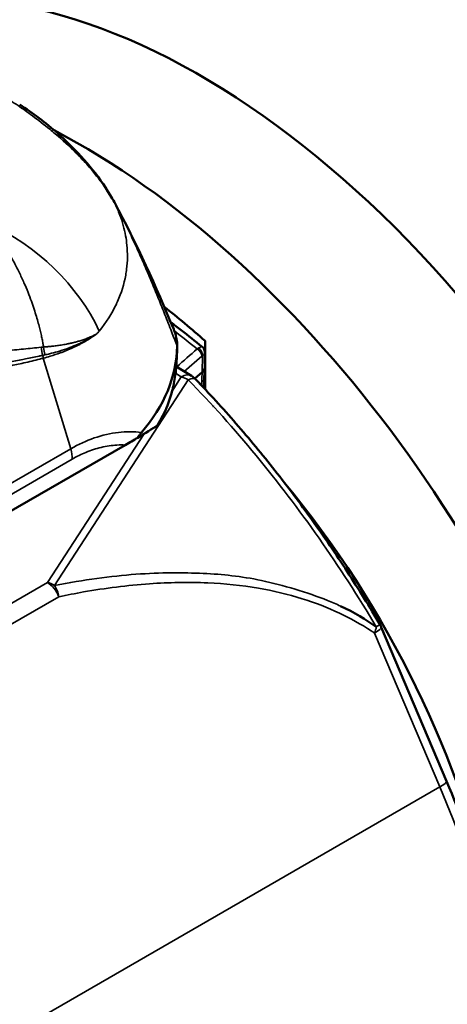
# Model space of a CAD drawing. Header units: millimetres. Extents: x 0 to 1891, y -60 to 594.
# Tile 79 of 118: x 691.28 to 694.43, y 186.14 to 193.4. Entities that reach past the tile are written whole.
import ezdxf

# ---------------------------------------------------------------- set-up
doc = ezdxf.new("R2010")
doc.units = ezdxf.units.MM
doc.layers.add('Sichtbar (ISO)', color=7, linetype='Continuous', lineweight=50)
doc.layers.add('Sichtbar schmal (ISO)', color=7, linetype='Continuous', lineweight=35)

msp = doc.modelspace()

# ---------------------------------------------------------------- linework, layer by layer
at = {"layer": 'Sichtbar (ISO)'}
for p, q in [((692.6426, 190.6777), (692.6426, 191.0337)), ((692.4334, 190.9017), (692.436, 190.9832)), ((692.6403, 190.9506), (692.6399, 190.8385)), ((692.6403, 190.9506), (692.6403, 190.9506)), ((692.5423, 190.7763), (692.4302, 190.8458)), ((692.566, 190.7582), (692.6218, 190.8047)), ((692.6398, 190.8365), (692.631, 190.69)), ((692.534, 190.7315), (692.5341, 190.7315)), ((692.6426, 190.6172), (692.6426, 190.6174)), ((692.1154, 190.3634), (692.1153, 190.3634)), ((692.0542, 190.2663), (687.5578, 187.6703)), ((693.941, 188.9223), (694.422, 187.7864))]:
    msp.add_line(p, q, dxfattribs=at)
for centre, radius, start, end in [((692.4633, 190.6488), 0.15, 43.97632, 58.22224), ((692.5294, 190.6676), 0.1, 341.91353, 341.96173), ((693.8029, 188.8638), 0.15, 22.9503, 30.36829)]:
    msp.add_arc(centre, radius, start, end, dxfattribs=at)
for centre, major_axis, ratio, start_param, end_param in [((692.6073, 188.1748), (2.95, -5.1095), 0.57735, 0, 3.120763), ((691.7235, 187.6645), (2.95, -5.1095), 0.57735, 6.187105, 8.685793), ((691.2921, 192.3994), (-0.6405, 0.5153), 0.361677, 4.566318, 4.589186), ((691.7235, 187.6645), (-2.475, 4.2868), 0.57735, 5.232088, 5.320629), ((690.0072, 191.0614), (2.4288, -0.0782), 0.598021, 5.832622, 6.291857), ((692.54, 190.8407), (0.0999, -0.0032), 0.598021, 5.691202, 6.300131), ((690.0037, 190.9552), (2.4283, -0.0965), 0.592961, 5.963791, 6.071411), ((691.7235, 187.6645), (-2.225, 3.8538), 0.57735, 5.180874, 5.181489), ((689.9469, 189.1889), (2.4736, 1.3257), 0.031572, 5.789931, 5.941078), ((692.0357, 190.2656), (-0.2743, -0.1579), 0.02733, 1.622403, 1.966666), ((691.7235, 187.6645), (-2.225, 3.8538), 0.57735, 4.186826, 5.000139)]:
    msp.add_ellipse(centre, major_axis=major_axis, ratio=ratio, start_param=start_param, end_param=end_param, dxfattribs=at)
for points in [[(691.2759, 192.7785), (691.372, 192.716), (691.4659, 192.6451), (691.5558, 192.5659)], [(691.57, 192.5533), (691.5857, 192.5393), (691.602, 192.5242), (691.6183, 192.5088)], [(691.9735, 192.0572), (692.1401, 191.7511), (692.2793, 191.4344), (692.411, 191.1205)], [(691.6606, 190.2432), (691.6607, 190.2432), (691.6607, 190.2432), (691.6607, 190.2432)], [(693.9043, 188.9242), (693.8276, 188.9797), (693.7428, 189.0304), (693.6403, 189.078)]]:
    msp.add_open_spline(points, degree=3, dxfattribs=at)
for points, knots in [([(691.6183, 192.5088), (691.7397, 192.3937), (691.8546, 192.2584), (691.9536, 192.0928), (691.9637, 192.0751), (691.9735, 192.0572)], [0, 0, 0, 0, 0.1035726, 0.1035726, 0.1157875, 0.1157875, 0.1157875, 0.1157875]), ([(692.6215, 190.9903), (692.5696, 191.0323), (692.5175, 191.0734), (692.4401, 191.133), (692.4149, 191.1522), (692.3897, 191.1712)], [4.54757575, 4.54757575, 4.54757575, 4.54757575, 4.58053846, 4.58053846, 4.59642806, 4.59642806, 4.59642806, 4.59642806]), ([(692.411, 191.1205), (692.4139, 191.1136), (692.4166, 191.1067), (692.425, 191.0823), (692.4296, 191.0648), (692.4353, 191.0301), (692.4366, 191.0129), (692.4363, 190.9958)], [0.10451838, 0.10451838, 0.10451838, 0.10451838, 0.11161515, 0.11161515, 0.12925979, 0.12925979, 0.14645343, 0.14645343, 0.14645343, 0.14645343]), ([(692.6215, 190.9903), (692.6258, 190.9868), (692.6295, 190.9826), (692.6354, 190.9734), (692.6376, 190.9683), (692.6399, 190.959), (692.6404, 190.9548), (692.6403, 190.9506)], [0, 0, 0, 0, 0.003336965, 0.003336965, 0.006605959, 0.006605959, 0.00912057, 0.00912057, 0.00912057, 0.00912057]), ([(692.3657, 190.5583), (692.38, 190.5965), (692.3921, 190.6352), (692.4019, 190.6745), (692.4117, 190.7138), (692.4193, 190.7537), (692.4246, 190.7939), (692.4293, 190.8296), (692.4322, 190.8655), (692.4334, 190.9017)], [0.0000229, 0.0000229, 0.0000229, 0.0000229, 0.3333333, 0.3333333, 0.3333333, 0.6666667, 0.6666667, 0.6666667, 0.9614247, 0.9614247, 0.9614247, 0.9614247]), ([(693.9323, 188.9396), (693.8544, 189.0726), (693.7735, 189.2038), (693.6063, 189.4618), (693.5199, 189.5886), (693.3422, 189.8371), (693.2509, 189.9588), (693.0638, 190.1964), (692.968, 190.3123), (692.7726, 190.5375), (692.673, 190.6468), (692.5717, 190.7526)], [3.9744311, 3.9744311, 3.9744311, 3.9744311, 4.0525221, 4.0525221, 4.1306131, 4.1306131, 4.2087042, 4.2087042, 4.2867952, 4.2867952, 4.3648862, 4.3648862, 4.3648862, 4.3648862]), ([(692.1455, 190.3196), (692.1497, 190.3271), (692.1543, 190.334), (692.1636, 190.3468), (692.1685, 190.353), (692.1733, 190.3585)], [0.000001, 0.000001, 0.000001, 0.000001, 0.00572293, 0.00572293, 0.01201786, 0.01201786, 0.01201786, 0.01201786]), ([(694.422, 187.7864), (694.6289, 187.2978), (694.7922, 186.8014), (695.0198, 185.8279), (695.084, 185.3509), (695.1074, 184.4492), (695.0667, 184.0246), (694.8801, 183.2575), (694.7341, 182.9148), (694.3426, 182.3391), (694.0966, 182.1065), (693.8111, 181.9416)], [2.530727, 2.530727, 2.530727, 2.530727, 2.802685, 2.802685, 3.074642, 3.074642, 3.3466, 3.3466, 3.618557, 3.618557, 3.890515, 3.890515, 3.890515, 3.890515])]:
    msp.add_open_spline(points, degree=3, knots=knots, dxfattribs=at)
at = {"layer": 'Sichtbar schmal (ISO)'}
for p, q in [((692.4889, 190.8094), (692.6177, 190.9221)), ((692.6218, 190.8047), (692.6223, 190.9256)), ((691.4499, 190.9068), (691.652, 190.2381)), ((692.4672, 190.7689), (692.3994, 190.6647)), ((692.4672, 190.7689), (692.4248, 190.7952)), ((692.6158, 190.7061), (692.6218, 190.8047)), ((692.5185, 190.7476), (691.5314, 189.2307)), ((692.6124, 190.6494), (692.6124, 190.6495)), ((692.1945, 190.3499), (691.4801, 189.2521)), ((687.5573, 187.8747), (691.652, 190.2381)), ((687.5618, 187.795), (691.663, 190.1622)), ((686.6469, 186.4617), (691.4801, 189.2521)), ((686.7295, 186.3551), (691.5653, 189.147)), ((694.3729, 187.7431), (693.8919, 188.8789)), ((685.9937, 182.9053), (694.3729, 187.7431))]:
    msp.add_line(p, q, dxfattribs=at)
for centre, major_axis, ratio, start_param, end_param in [((691.3147, 191.6987), (0.6587, 0.3586), 0.091594, 6.250837, 6.283186), ((690.8381, 191.0116), (-0.9934, 0.7587), 0.700013, 4.063453, 5.0222), ((691.6003, 191.0157), (0.0061, -0.2499), 0.598881, 4.804597, 5.043519), ((691.4338, 190.9171), (-0.0099, 0.0323), 0.403955, 4.269174, 4.91306), ((660.9019, 37.1153), (-111.284, -184.3286), 0.33524, 3.953956, 3.955173), ((692.5764, 190.8994), (-0.0513, -0.0855), 0.453209, 3.790122, 3.948356), ((692.5768, 190.9395), (0.0329, -0.0376), 0.647497, 0.644058, 2.032823), ((692.5813, 190.9429), (0.0273, -0.0419), 0.735618, 0.741633, 2.105548), ((692.6178, 190.8911), (-0.0191, -0.0372), 0.452788, 3.813493, 3.993447), ((692.4633, 190.6488), (0.079, 0.1275), 0.555906, 0, 0.802983), ((692.4633, 190.6488), (-0.1257, 0.0818), 0.753545, 4.763313, 5.140666), ((692.4633, 190.6488), (0.1083, 0.1038), 0.319088, 0.000057, 0.765325), ((692.5294, 190.6676), (0.0998, -0.006), 0.595935, 5.909046, 5.910121), ((691.5217, 190.2504), (-0.1, 0.1732), 0.57735, 3.886721, 4.3234), ((691.4763, 189.1319), (0.1257, -0.0818), 0.753544, 1.621726, 1.999131), ((691.4763, 189.1319), (-0.075, 0.1299), 0.57735, 4.501376, 5.461361), ((691.4763, 189.1319), (0.0307, -0.1468), 0.60187, 1.547959, 2.176407), ((693.8029, 188.8638), (0.0836, 0.1245), 0.479804, 5.139972, 5.504125), ((693.8029, 188.8638), (0.1381, 0.0585), 0.171019, 5.33848, 6.283185), ((693.8029, 188.8638), (0.1294, 0.0758), 0.008953, 0.000034, 0.664229), ((690.8111, 187.1378), (3, -5.1962), 0.57735, 0, 1.359787), ((694.2838, 187.7279), (0.1381, 0.0585), 0.171013, 5.338481, 6.283185)]:
    msp.add_ellipse(centre, major_axis=major_axis, ratio=ratio, start_param=start_param, end_param=end_param, dxfattribs=at)
for points, knots in [([(691.2071, 192.8081), (691.2261, 192.7957), (691.2449, 192.7831), (691.2637, 192.7702), (691.2983, 192.7465), (691.3331, 192.7218), (691.3692, 192.6952), (691.4112, 192.6642), (691.4549, 192.6306), (691.497, 192.5963), (691.5109, 192.5849), (691.5246, 192.5735), (691.538, 192.5621), (691.5922, 192.5162), (691.6421, 192.4708), (691.6929, 192.4198), (691.7224, 192.3902), (691.7521, 192.3587), (691.7812, 192.3255), (691.8022, 192.3015), (691.823, 192.2766), (691.8431, 192.251), (691.891, 192.19), (691.9356, 192.1248), (691.9742, 192.0551)], [0.0000039, 0.0000039, 0.0000039, 0.0000039, 0.070566, 0.070566, 0.070566, 0.2, 0.2, 0.2, 0.350426, 0.350426, 0.350426, 0.4, 0.4, 0.4, 0.6, 0.6, 0.6, 0.7160619, 0.7160619, 0.7160619, 0.8, 0.8, 0.8, 1, 1, 1, 1]), ([(691.6183, 192.5088), (691.6069, 192.5196), (691.5956, 192.5301), (691.5845, 192.5402), (691.5795, 192.5448), (691.5746, 192.5492), (691.5697, 192.5535)], [0.8612926, 0.8612926, 0.8612926, 0.8612926, 0.9570478, 0.9570478, 0.9570478, 1, 1, 1, 1]), ([(691.9742, 192.0551), (691.9893, 192.0246), (692.0027, 191.9938), (692.0143, 191.9628), (692.0332, 191.9121), (692.0473, 191.861), (692.0565, 191.8099), (692.0607, 191.787), (692.0638, 191.7642), (692.0661, 191.7413), (692.0718, 191.6819), (692.0711, 191.6226), (692.0639, 191.5639), (692.0621, 191.5492), (692.0599, 191.5344), (692.0572, 191.5198), (692.0454, 191.4536), (692.0253, 191.3884), (691.9973, 191.3256), (691.9944, 191.319), (691.9914, 191.3124), (691.9883, 191.3058), (691.9553, 191.2363), (691.9128, 191.1697), (691.8616, 191.1071)], [0, 0, 0, 0, 0.094836, 0.094836, 0.094836, 0.25, 0.25, 0.25, 0.319395, 0.319395, 0.319395, 0.5, 0.5, 0.5, 0.545375, 0.545375, 0.545375, 0.75, 0.75, 0.75, 0.771582, 0.771582, 0.771582, 1, 1, 1, 1]), ([(692.4363, 190.9958), (692.4227, 191.0316), (692.409, 191.0673), (692.3953, 191.1029), (692.3791, 191.1445), (692.3629, 191.186), (692.3467, 191.227), (692.331, 191.2667), (692.3152, 191.3059), (692.2995, 191.3446), (692.2988, 191.3464), (692.2981, 191.3482), (692.2973, 191.3499), (692.2822, 191.3872), (692.267, 191.424), (692.2517, 191.4607), (692.2355, 191.4994), (692.219, 191.538), (692.2022, 191.577), (692.186, 191.6144), (692.1694, 191.6522), (692.152, 191.6907), (692.1342, 191.7302), (692.1157, 191.7705), (692.0964, 191.8114), (692.0778, 191.8509), (692.0584, 191.891), (692.0382, 191.9313), (692.0177, 191.9724), (691.9963, 192.0138), (691.9742, 192.0551)], [0.0000001, 0.0000001, 0.0000001, 0.0000001, 0.0993032, 0.0993032, 0.0993032, 0.2156606, 0.2156606, 0.2156606, 0.3282156, 0.3282156, 0.3282156, 0.3333333, 0.3333333, 0.3333333, 0.4419336, 0.4419336, 0.4419336, 0.5565964, 0.5565964, 0.5565964, 0.6666667, 0.6666667, 0.6666667, 0.7794606, 0.7794606, 0.7794606, 0.8886974, 0.8886974, 0.8886974, 1, 1, 1, 1]), ([(691.041, 191.9052), (691.066, 191.8747), (691.0905, 191.8425), (691.1141, 191.8088), (691.1355, 191.7785), (691.1562, 191.747), (691.1762, 191.7145), (691.1941, 191.6853), (691.2115, 191.6553), (691.2283, 191.6246), (691.2432, 191.5971), (691.2577, 191.5691), (691.2716, 191.5406), (691.284, 191.5152), (691.2959, 191.4893), (691.3074, 191.4632), (691.3177, 191.4398), (691.3276, 191.416), (691.3372, 191.3921), (691.3457, 191.3706), (691.3539, 191.3489), (691.3618, 191.3271), (691.3689, 191.3075), (691.3757, 191.2877), (691.3823, 191.2679), (691.3881, 191.2501), (691.3937, 191.2322), (691.3991, 191.2143), (691.4039, 191.1982), (691.4086, 191.1821), (691.413, 191.1659), (691.417, 191.1514), (691.4208, 191.1369), (691.4244, 191.1223), (691.4277, 191.1093), (691.4308, 191.0962), (691.4337, 191.0831), (691.4364, 191.0713), (691.4389, 191.0595), (691.4413, 191.0477), (691.4434, 191.037), (691.4455, 191.0264), (691.4474, 191.0158), (691.449, 191.0069), (691.4504, 190.9979), (691.4518, 190.9891)], [0, 0, 0, 0, 0.129181, 0.129181, 0.129181, 0.245414, 0.245414, 0.245414, 0.349539, 0.349539, 0.349539, 0.442326, 0.442326, 0.442326, 0.524908, 0.524908, 0.524908, 0.59877, 0.59877, 0.59877, 0.665024, 0.665024, 0.665024, 0.724466, 0.724466, 0.724466, 0.777729, 0.777729, 0.777729, 0.825453, 0.825453, 0.825453, 0.868284, 0.868284, 0.868284, 0.906836, 0.906836, 0.906836, 0.941672, 0.941672, 0.941672, 0.973209, 0.973209, 0.973209, 1, 1, 1, 1]), ([(691.4502, 190.907), (691.4672, 190.9115), (691.4842, 190.9163), (691.5008, 190.9213), (691.5258, 190.9289), (691.5502, 190.937), (691.5739, 190.9456), (691.5819, 190.9485), (691.5898, 190.9514), (691.5977, 190.9545), (691.6131, 190.9604), (691.6281, 190.9665), (691.6429, 190.9728), (691.6652, 190.9824), (691.6868, 190.9925), (691.7078, 191.0032), (691.7151, 191.0068), (691.7222, 191.0106), (691.7293, 191.0144), (691.7426, 191.0215), (691.7557, 191.0289), (691.7685, 191.0364), (691.7879, 191.048), (691.8067, 191.06), (691.8248, 191.0726), (691.8316, 191.0773), (691.8383, 191.0821), (691.845, 191.087)], [0.0008591, 0.0008591, 0.0008591, 0.0008591, 0.111236, 0.111236, 0.111236, 0.2770524, 0.2770524, 0.2770524, 0.3333333, 0.3333333, 0.3333333, 0.4432099, 0.4432099, 0.4432099, 0.6092836, 0.6092836, 0.6092836, 0.6666667, 0.6666667, 0.6666667, 0.7742272, 0.7742272, 0.7742272, 0.9379684, 0.9379684, 0.9379684, 1, 1, 1, 1]), ([(691.845, 191.087), (691.8343, 191.0812), (691.8233, 191.0757), (691.812, 191.0704), (691.8016, 191.0656), (691.7911, 191.0611), (691.7803, 191.0567), (691.7704, 191.0527), (691.7603, 191.0488), (691.75, 191.0452), (691.7406, 191.0419), (691.731, 191.0387), (691.7213, 191.0356), (691.7124, 191.0328), (691.7033, 191.0302), (691.6941, 191.0277), (691.6857, 191.0253), (691.6772, 191.0231), (691.6686, 191.021), (691.6607, 191.0191), (691.6526, 191.0172), (691.6445, 191.0155), (691.637, 191.0138), (691.6294, 191.0123), (691.6217, 191.0108), (691.6147, 191.0094), (691.6075, 191.0081), (691.6004, 191.0068), (691.5938, 191.0057), (691.5871, 191.0046), (691.5805, 191.0036), (691.5743, 191.0026), (691.5681, 191.0017), (691.5619, 191.0008), (691.5562, 191), (691.5504, 190.9992), (691.5447, 190.9985), (691.5393, 190.9978), (691.5339, 190.9971), (691.5285, 190.9965), (691.5235, 190.9959), (691.5185, 190.9953), (691.5134, 190.9948), (691.5087, 190.9943), (691.504, 190.9938), (691.4993, 190.9933), (691.4949, 190.9929), (691.4905, 190.9925), (691.4861, 190.9921), (691.482, 190.9917), (691.4779, 190.9913), (691.4738, 190.991), (691.47, 190.9906), (691.4663, 190.9903), (691.4625, 190.99), (691.4589, 190.9897), (691.4554, 190.9894), (691.4518, 190.9891)], [0, 0, 0, 0, 0.1014238, 0.1014238, 0.1014238, 0.1942855, 0.1942855, 0.1942855, 0.2794202, 0.2794202, 0.2794202, 0.3575825, 0.3575825, 0.3575825, 0.4291478, 0.4291478, 0.4291478, 0.4946977, 0.4946977, 0.4946977, 0.5551945, 0.5551945, 0.5551945, 0.6111652, 0.6111652, 0.6111652, 0.6626745, 0.6626745, 0.6626745, 0.7099255, 0.7099255, 0.7099255, 0.753309, 0.753309, 0.753309, 0.7932198, 0.7932198, 0.7932198, 0.8300639, 0.8300639, 0.8300639, 0.8641972, 0.8641972, 0.8641972, 0.8958534, 0.8958534, 0.8958534, 0.9251505, 0.9251505, 0.9251505, 0.9522066, 0.9522066, 0.9522066, 0.9768779, 0.9768779, 0.9768779, 1, 1, 1, 1]), ([(691.4607, 190.931), (691.4726, 190.9336), (691.4844, 190.9364), (691.4962, 190.9392), (691.5158, 190.944), (691.5353, 190.9492), (691.5548, 190.9549), (691.5599, 190.9564), (691.565, 190.958), (691.5701, 190.9595), (691.594, 190.9668), (691.6177, 190.9748), (691.6401, 190.9831), (691.6421, 190.9838), (691.6442, 190.9846), (691.6462, 190.9853), (691.6662, 190.9928), (691.6852, 191.0005), (691.7059, 191.0098), (691.7152, 191.0139), (691.7247, 191.0184), (691.7348, 191.0234), (691.7452, 191.0285), (691.7561, 191.0341), (691.7674, 191.0401), (691.7856, 191.0499), (691.8049, 191.0611), (691.8245, 191.0735), (691.8313, 191.0779), (691.8381, 191.0824), (691.845, 191.087)], [0, 0, 0, 0, 0.093717, 0.093717, 0.093717, 0.25, 0.25, 0.25, 0.290801, 0.290801, 0.290801, 0.482535, 0.482535, 0.482535, 0.5, 0.5, 0.5, 0.673131, 0.673131, 0.673131, 0.75, 0.75, 0.75, 0.828826, 0.828826, 0.828826, 0.955844, 0.955844, 0.955844, 1, 1, 1, 1]), ([(691.4334, 190.9879), (691.3907, 190.9826), (691.3478, 190.9783), (691.3047, 190.9741), (691.2596, 190.9698), (691.2143, 190.9657), (691.1686, 190.9621), (691.1211, 190.9584), (691.0732, 190.9553), (691.0251, 190.9526)], [0, 0, 0, 0, 0.319321, 0.319321, 0.319321, 0.652611, 0.652611, 0.652611, 1, 1, 1, 1]), ([(691.4518, 190.9891), (691.4497, 190.9888), (691.4455, 190.9884), (691.4395, 190.9877), (691.4356, 190.9877), (691.4335, 190.9879)], [0, 0, 0, 0, 0.3333333, 0.6666667, 0.9975149, 0.9975149, 0.9975149, 0.9975149]), ([(692.6215, 190.9903), (692.6214, 190.9903), (692.6213, 190.9904), (692.6212, 190.9905), (692.6201, 190.9911), (692.6183, 190.9912), (692.6159, 190.9907), (692.6147, 190.9905), (692.6135, 190.9902), (692.612, 190.9898), (692.6075, 190.9883), (692.6018, 190.9858), (692.5951, 190.9822), (692.5947, 190.982), (692.5943, 190.9818), (692.5939, 190.9816)], [0.4873939, 0.4873939, 0.4873939, 0.4873939, 0.5013415, 0.5013415, 0.5013415, 0.6666667, 0.6666667, 0.6666667, 0.7424, 0.7424, 0.7424, 0.9852296, 0.9852296, 0.9852296, 1, 1, 1, 1]), ([(691.4447, 190.9275), (691.436, 190.9255), (691.4271, 190.9236), (691.4182, 190.9216), (691.3854, 190.9144), (691.352, 190.9076), (691.3181, 190.901), (691.3116, 190.8997), (691.3051, 190.8985), (691.2986, 190.8972), (691.2631, 190.8904), (691.2271, 190.8838), (691.1906, 190.8775), (691.1892, 190.8772), (691.1878, 190.877), (691.1865, 190.8768), (691.1556, 190.8715), (691.1245, 190.8664), (691.0929, 190.8615), (691.0787, 190.8593), (691.0644, 190.8572), (691.05, 190.8551)], [0, 0, 0, 0, 0.071079, 0.071079, 0.071079, 0.333333, 0.333333, 0.333333, 0.383525, 0.383525, 0.383525, 0.656341, 0.656341, 0.656341, 0.666667, 0.666667, 0.666667, 0.896728, 0.896728, 0.896728, 1, 1, 1, 1]), ([(691.4607, 190.931), (691.4589, 190.9306), (691.4571, 190.9302), (691.4553, 190.9298), (691.4534, 190.9294), (691.4516, 190.929), (691.4498, 190.9286), (691.4489, 190.9284), (691.4481, 190.9282), (691.4472, 190.928), (691.4467, 190.9279), (691.4463, 190.9278), (691.4458, 190.9277), (691.4455, 190.9277), (691.4451, 190.9276), (691.4449, 190.9275)], [0, 0, 0, 0, 0.3333333, 0.3333333, 0.3333333, 0.6666667, 0.6666667, 0.6666667, 0.8333333, 0.8333333, 0.8333333, 0.9166667, 0.9166667, 0.9166667, 0.9819315, 0.9819315, 0.9819315, 0.9819315]), ([(692.6223, 190.9256), (692.6227, 190.9259), (692.623, 190.9262), (692.6234, 190.9265), (692.6296, 190.9313), (692.6342, 190.9361), (692.637, 190.9406), (692.6392, 190.9442), (692.6403, 190.9476), (692.6403, 190.9506)], [0, 0, 0, 0, 0.0134611, 0.0134611, 0.0134611, 0.2399342, 0.2399342, 0.2399342, 0.420951, 0.420951, 0.420951, 0.420951]), ([(691.0607, 190.8214), (691.0747, 190.824), (691.0887, 190.8267), (691.1026, 190.8294), (691.1348, 190.8356), (691.1669, 190.8418), (691.199, 190.8485), (691.2345, 190.8559), (691.27, 190.8637), (691.3055, 190.8717), (691.3253, 190.8761), (691.345, 190.8806), (691.3647, 190.8852), (691.3844, 190.8899), (691.4041, 190.8947), (691.4237, 190.8999), (691.4325, 190.9022), (691.4413, 190.9046), (691.4498, 190.9069)], [0, 0, 0, 0, 0.1075081, 0.1075081, 0.1075081, 0.3544104, 0.3544104, 0.3544104, 0.6280021, 0.6280021, 0.6280021, 0.7800564, 0.7800564, 0.7800564, 0.9321108, 0.9321108, 0.9321108, 1, 1, 1, 1]), ([(693.9043, 188.9242), (693.7719, 189.1479), (693.4901, 189.5848), (693.0242, 190.1977), (692.69, 190.5712), (692.5185, 190.7476)], [0.0000005, 0.0000005, 0.0000005, 0.0000005, 0.3333333, 0.6666667, 0.9999994, 0.9999994, 0.9999994, 0.9999994]), ([(691.6523, 190.2383), (691.7094, 190.2717), (691.7666, 190.2979), (691.8255, 190.318), (691.8845, 190.3382), (691.945, 190.3523), (692.0032, 190.3591), (692.0613, 190.3659), (692.1173, 190.3656), (692.1733, 190.3585)], [0.0006682, 0.0006682, 0.0006682, 0.0006682, 0.3333333, 0.3333333, 0.3333333, 0.6666667, 0.6666667, 0.6666667, 0.999995, 0.999995, 0.999995, 0.999995]), ([(691.663, 190.1622), (691.6968, 190.1816), (691.7304, 190.198), (691.7637, 190.2117), (691.8015, 190.2273), (691.8388, 190.2396), (691.8752, 190.2484), (691.9154, 190.2581), (691.9545, 190.2636), (691.9925, 190.2657), (692.0134, 190.2669), (692.034, 190.2671), (692.0542, 190.2663)], [0, 0, 0, 0, 0.2455274, 0.2455274, 0.2455274, 0.524049, 0.524049, 0.524049, 0.8308175, 0.8308175, 0.8308175, 0.9999999, 0.9999999, 0.9999999, 0.9999999]), ([(693.6403, 189.078), (693.6103, 189.092), (693.5787, 189.1057), (693.5454, 189.1193), (693.3984, 189.1789), (693.2154, 189.2335), (693.0591, 189.2663), (692.9027, 189.2991), (692.7748, 189.3118), (692.628, 189.3187), (692.4813, 189.3256), (692.3152, 189.326), (692.1321, 189.3125), (691.9491, 189.299), (691.7492, 189.2718), (691.5314, 189.2307)], [0.1546377, 0.1546377, 0.1546377, 0.1546377, 0.2, 0.2, 0.2, 0.4, 0.4, 0.4, 0.6, 0.6, 0.6, 0.8, 0.8, 0.8, 1, 1, 1, 1]), ([(691.5653, 189.147), (691.6254, 189.1596), (691.6857, 189.1712), (691.7461, 189.1818), (691.9073, 189.2101), (692.0697, 189.231), (692.2331, 189.2425), (692.3754, 189.2525), (692.5184, 189.2553), (692.6616, 189.2489), (692.7863, 189.2433), (692.9112, 189.2307), (693.0356, 189.2094), (693.1439, 189.1907), (693.2518, 189.1654), (693.3586, 189.132), (693.4515, 189.1028), (693.5436, 189.0675), (693.6337, 189.025), (693.7134, 188.9875), (693.7916, 188.9444), (693.8674, 188.8951), (693.8756, 188.8898), (693.8838, 188.8844), (693.8919, 188.8789)], [0, 0, 0, 0, 0.078176, 0.078176, 0.078176, 0.28661, 0.28661, 0.28661, 0.468041, 0.468041, 0.468041, 0.625895, 0.625895, 0.625895, 0.763311, 0.763311, 0.763311, 0.882965, 0.882965, 0.882965, 0.988594, 0.988594, 0.988594, 1, 1, 1, 1])]:
    msp.add_open_spline(points, degree=3, knots=knots, dxfattribs=at)
for points in [[(691.8616, 191.1071), (691.8598, 191.1049), (691.8561, 191.1004), (691.8506, 191.0937), (691.8469, 191.0893), (691.845, 191.087)], [(692.5839, 190.9753), (692.5282, 191.0206), (692.4722, 191.0647), (692.416, 191.1079)], [(691.4334, 190.9879), (691.4356, 190.9673), (691.4395, 190.9469), (691.4446, 190.9275)]]:
    msp.add_open_spline(points, degree=3, dxfattribs=at)

doc.saveas('drawing.dxf')
